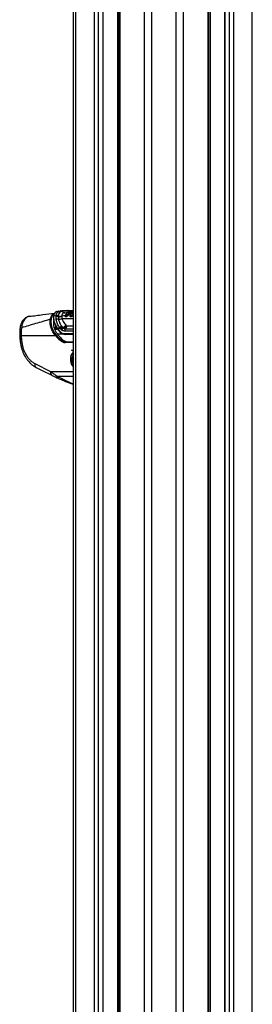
# Model space of a CAD drawing. Header units: millimetres. Extents: x 20 to 20084, y 40 to 15282.
# Tile 18 of 93: x 6338 to 6713, y 4215 to 5801. Entities that reach past the tile are written whole.
import ezdxf

# ---------------------------------------------------------------- set-up
doc = ezdxf.new("R2010")
doc.units = ezdxf.units.MM
doc.header["$LTSCALE"] = 2

msp = doc.modelspace()

# ---------------------------------------------------------------- linework, layer by layer
at = {"color": 7, "linetype": 'Continuous', "lineweight": 25}
for p, q in [((6424.74, 1618.6), (6424.74, 7366.6)), ((6472.96, 1618.6), (6472.96, 7366.6)), ((6498.1, 7366.6), (6498.1, 1618.6)), ((6643.17, 1618.6), (6643.17, 7366.6)), ((6668.32, 7366.6), (6668.32, 2195.57)), ((6400.4, 5331.74), (6397.69, 5330.72)), ((6400.4, 5331.74), (6404.2, 5332.21)), ((6404.2, 5332.21), (6404.28, 5332.22)), ((6404.28, 5332.22), (6404.47, 5332.24)), ((6406.69, 5331.05), (6406.6, 5331.04)), ((6406.88, 5331.08), (6406.69, 5331.05)), ((6411.1, 5329.03), (6410.95, 5329.01)), ((6411.1, 5329.03), (6416.28, 5329.67)), ((6420.41, 5331.18), (6420.36, 5331.17)), ((6420.41, 5331.18), (6423.99, 5331.61)), ((6423.99, 5331.61), (6424.04, 5331.62)), ((6424.04, 5331.62), (6424.74, 5331.68)), ((6424.53, 5331.09), (6424.59, 5331.1)), ((6392.97, 5316.54), (6392.53, 5315.36)), ((6396.79, 5324.25), (6392.88, 5323.38)), ((6396.73, 5322.39), (6396.76, 5323.55)), ((6397.19, 5317.63), (6396.73, 5322.39)), ((6396.76, 5323.55), (6396.79, 5324.25)), ((6400.22, 5323.95), (6400.18, 5322.89)), ((6400.18, 5322.89), (6400.57, 5318.64)), ((6400.28, 5324.59), (6400.22, 5323.95)), ((6411.72, 5324.4), (6405.93, 5323.24)), ((6411.69, 5324.29), (6411.71, 5324.36)), ((6411.72, 5324.4), (6411.89, 5324.79)), ((6415.54, 5325.96), (6412.14, 5325.26)), ((6412.16, 5325.32), (6412.14, 5325.26)), ((6415.54, 5325.96), (6415.7, 5326.15)), ((6416.26, 5325.47), (6416.44, 5325.68)), ((6416.44, 5325.68), (6416.53, 5325.79)), ((6416.97, 5325.34), (6416.78, 5325.12)), ((6417.07, 5325.47), (6416.97, 5325.34)), ((6420.41, 5326.13), (6417.07, 5325.47)), ((6420.67, 5326.93), (6420.59, 5326.81)), ((6420.88, 5327.04), (6420.8, 5326.92)), ((6424.71, 5327.81), (6420.88, 5327.04)), ((6399.03, 5303.62), (6398.2, 5304.92)), ((6398.2, 5304.92), (6402.79, 5304.92)), ((6403.44, 5303.62), (6399.03, 5303.62)), ((6403.44, 5303.62), (6402.79, 5304.92)), ((6404.54, 5302.5), (6403.44, 5303.62)), ((6405.84, 5307.21), (6406.47, 5306.43)), ((6406.47, 5306.43), (6407.48, 5305.31)), ((6407.48, 5305.31), (6408.2, 5304.53)), ((6408.2, 5304.53), (6408.63, 5304.12)), ((6412.53, 5309.1), (6413.19, 5308.44)), ((6413.19, 5308.44), (6413.35, 5308.3)), ((6340.65, 5292.13), (6395.89, 5292.13)), ((6404.26, 5285.52), (6407.35, 5285.52)), ((6424.74, 5294.09), (6411.74, 5294.09)), ((6412.38, 5282.13), (6424.74, 5282.13)), ((6419.96, 5254.87), (6419.89, 5254.86)), ((6420.31, 5250.7), (6420.17, 5250.68)), ((6420.41, 5257.91), (6420.27, 5257.89)), ((6421.79, 5254.19), (6421.86, 5254.2)), ((6423.68, 5256.09), (6423.61, 5256.08)), ((6424.2, 5254.74), (6424.13, 5254.73)), ((6424.71, 5253.79), (6424.63, 5253.78)), ((6362.64, 5247.29), (6387.96, 5234.63)), ((6421.32, 5247.1), (6421.18, 5247.08)), ((6423.17, 5243.51), (6423.1, 5243.5))]:
    msp.add_line(p, q, dxfattribs=at)
at = {"color": 8, "linetype": 'Continuous', "lineweight": 25}
for p, q in [((6428.09, 7366.6), (6428.09, 1618.6)), ((6458.57, 1618.6), (6458.57, 7366.6)), ((6464.75, 7366.6), (6464.75, 1618.6)), ((6472.53, 1618.6), (6472.53, 7366.6)), ((6499.49, 7366.6), (6499.49, 1618.6)), ((6539.59, 1618.6), (6539.59, 7366.6)), ((6550.66, 7366.6), (6550.66, 1618.6)), ((6590.61, 1618.6), (6590.61, 7366.6)), ((6601.69, 7366.6), (6601.69, 1618.6)), ((6641.79, 1618.6), (6641.79, 7366.6)), ((6668.75, 7366.6), (6668.75, 2195.35)), ((6676.53, 2188.41), (6676.53, 7366.6)), ((6682.7, 7366.6), (6682.7, 1619.5)), ((6713.19, 1619.38), (6713.19, 7366.6)), ((6496.21, 1618.6), (6496.21, 5979.07)), ((6645.07, 5979.07), (6645.07, 2207.59)), ((6424.71, 5327.81), (6424.74, 5327.86)), ((6393.18, 5315.29), (6392.55, 5315.29)), ((6406.21, 5319.73), (6424.74, 5319.73)), ((6424.74, 5327.81), (6424.71, 5327.81)), ((6393.33, 5305.96), (6396.92, 5305.96)), ((6398.44, 5303.5), (6394.17, 5303.5)), ((6394.45, 5302.79), (6398.97, 5302.79)), ((6424.74, 5299.44), (6410.43, 5299.44)), ((6411.92, 5302.83), (6424.74, 5302.83)), ((6414.47, 5307.91), (6424.74, 5307.91)), ((6408.82, 5294.52), (6399.04, 5294.52)), ((6410.89, 5295.33), (6424.74, 5295.33)), ((6424.74, 5281.03), (6411.67, 5281.03)), ((6387.96, 5234.63), (6424.74, 5234.63)), ((6398.22, 5227.08), (6424.74, 5227.08))]:
    msp.add_line(p, q, dxfattribs=at)
at = {"color": 8, "linetype": 'Continuous', "lineweight": 25, "flags": 128}
msp.add_lwpolyline([(6338.7, 5304.02), (6338.75, 5304.15), (6339.02, 5304.37), (6339.52, 5304.55), (6340.22, 5304.69), (6341.12, 5304.77)], dxfattribs=at)
at = {"color": 7, "linetype": 'Continuous', "lineweight": 25, "flags": 128}
msp.add_lwpolyline([(6364.69, 5240.91), (6374.64, 5235.93), (6390.01, 5228.24)], dxfattribs=at)
at = {"color": 7, "linetype": 'Continuous', "lineweight": 25}
for centre, radius, start, end in [((6404.38, 5329.52), 2.7, 34.3138, 93.82789), ((6404.46, 5329.53), 2.7, 34.38409, 93.85829), ((6404.65, 5329.54), 2.71, 34.48064, 93.9076), ((6410.63, 5333.81), 4.81, 214.97517, 273.86433), ((6410.78, 5333.75), 4.72, 214.4048, 273.89842), ((6423.96, 5331.04), 0.576, 5.5751, 87.54533), ((6388.03, 5316.92), 1.49, 58.51635, 107.71995), ((6399.19, 5317.57), 5.41, 79.51081, 117.07344), ((6399.06, 5318.75), 5.33, 77.45438, 115.66115), ((6399.02, 5319.46), 5.28, 76.13591, 114.90719), ((6400.41, 5313), 5.64, 88.40457, 124.88309), ((6402.54, 5331.66), 9.08, 254.90517, 291.91244), ((6403.05, 5332.26), 8.78, 251.22406, 289.19897), ((6401.69, 5328.01), 9.44, 263.20293, 298.65726), ((6411.48, 5323.17), 0.427, 301.1038, 24.67592), ((6412.21, 5324.89), 0.387, 167.39984, 210.50499), ((6411.64, 5324.55), 0.281, 351.73185, 30.32926), ((6412.67, 5322.43), 1.14, 5.99375, 37.96004), ((6415.06, 5324.47), 1.56, 39.50978, 71.98802), ((6417.12, 5326.18), 1.12, 219.83529, 252.07873), ((6417.27, 5326.42), 0.97, 219.96789, 257.52654), ((6451.57, 5304.93), 37.82, 144.4429, 144.88892), ((6420.86, 5326.79), 0.254, 84.30392, 142.55129), ((6454.35, 5305.27), 37.23, 142.74893, 144.89567), ((6407.8, 5301.42), 6.11, 108.67527, 145.03643), ((6403.65, 5298.25), 0.508, 226.12084, 271.88674), ((6409.07, 5300.58), 6.39, 113.93994, 151.69115), ((6410.17, 5299.55), 6.36, 115.04234, 152.3361), ((6410.94, 5298.79), 6.36, 115.54891, 152.398), ((6411.46, 5298.74), 6.07, 117.71512, 156.22037), ((6403.99, 5315.22), 10.51, 289.39273, 324.36162), ((6404.45, 5314.44), 10.6, 290.69892, 325.51252), ((6404.55, 5313.46), 10.19, 293.58652, 329.60211), ((6414.81, 5299.53), 4.39, 131.26995, 181.18657), ((6407.13, 5308.42), 7.36, 310.61133, 356.02438), ((6397.4, 5291.24), 1.75, 100.67616, 149.47828), ((6456.01, 5335.7), 70.29, 214.41104, 217.89636), ((6404.55, 5284.06), 1.49, 101.24606, 159.09208), ((6411.96, 5295.15), 1.09, 170.4644, 258.18964), ((6412.58, 5281.23), 0.924, 102.4802, 192.11428), ((6431.76, 5255.98), 11.65, 127.02974, 170.53551), ((6431.86, 5255.98), 11.68, 127.5358, 170.4991), ((6431.96, 5255.97), 11.72, 128.0429, 170.46261), ((6426.44, 5276.08), 8.38, 233.78655, 258.31842), ((6428.26, 5276.42), 9.81, 226.37634, 249.0002), ((6426.52, 5276.1), 8.39, 233.80241, 257.79145), ((6426.6, 5276.13), 8.41, 233.81835, 257.26542), ((6428.3, 5276.35), 9.73, 228.29973, 248.56418), ((6428.44, 5276.46), 9.84, 230.19909, 247.95137), ((6420.01, 5267.22), 13.15, 269.38955, 288.23021), ((6439.36, 5254.1), 19.49, 180.07039, 187.17154), ((6437.94, 5254.14), 18.07, 170.39846, 177.71191), ((6422.6, 5273.96), 19.28, 261.91897, 274.54456), ((6420.08, 5267.23), 13.15, 269.38955, 288.23021), ((6439.43, 5254.11), 19.49, 180.07039, 187.17154), ((6438.01, 5254.15), 18.07, 170.39846, 177.71191), ((6422.67, 5273.96), 19.28, 261.91897, 274.54456), ((6420.15, 5267.25), 13.16, 269.3874, 277.77579), ((6439.5, 5254.12), 19.49, 180.07039, 187.17154), ((6416.01, 5266.47), 15.34, 285.15451, 304.20066), ((6416.08, 5266.48), 15.34, 285.15451, 304.20066), ((6426.68, 5272.18), 16.39, 246.44663, 259.2132), ((6416.16, 5266.49), 15.34, 285.15451, 304.20066), ((6413.74, 5264.69), 15.41, 294.67399, 314.98509), ((6439.16, 5254.04), 19.28, 190.03754, 198.18491), ((6426.75, 5272.19), 16.39, 246.44663, 259.2132), ((6413.81, 5264.7), 15.41, 294.67399, 314.98509), ((6439.23, 5254.05), 19.28, 190.03754, 198.18491), ((6433, 5277.37), 23.27, 236.82325, 246.19014), ((6426.82, 5272.2), 16.39, 246.44663, 259.2132), ((6413.88, 5264.71), 15.41, 294.67399, 314.98509), ((6439.3, 5254.06), 19.28, 190.03754, 198.18491), ((6433.07, 5277.38), 23.27, 236.82325, 246.19014), ((6433.14, 5277.39), 23.27, 236.82325, 246.19014), ((6404.66, 5266.53), 24.58, 311.16113, 324.78039), ((6404.76, 5266.51), 24.54, 311.15534, 324.51267), ((6404.86, 5266.5), 24.51, 311.14958, 324.24579), ((6403.61, 5263.29), 23.91, 317.30676, 332.13741), ((6403.71, 5263.27), 23.86, 317.30039, 331.8053), ((6403.82, 5263.25), 23.81, 317.29406, 331.47518), ((6420.14, 5267.28), 13.19, 277.79745, 288.21934), ((6400.54, 5257.98), 25.79, 328.29875, 339.74932), ((6400.67, 5257.95), 25.73, 328.29069, 339.32648), ((6400.8, 5257.93), 25.66, 328.28271, 338.90923), ((6432.01, 5258.76), 8.48, 148.96314, 211.03686), ((6432.11, 5258.78), 8.51, 149.98511, 210.01489), ((6437, 5253.22), 16.98, 201.21564, 211.23574), ((6437.07, 5253.23), 16.98, 201.21564, 211.23574), ((6437.14, 5253.24), 16.98, 201.21564, 211.23574), ((6394.68, 5256.72), 31.34, 335.0575, 343.58953), ((6433.8, 5251.09), 13.12, 215.32649, 226.33971), ((6394.95, 5256.65), 31.13, 335.03462, 343.17348), ((6433.9, 5251.12), 13.15, 215.33589, 225.89423)]:
    msp.add_arc(centre, radius, start, end, dxfattribs=at)
at = {"color": 8, "linetype": 'Continuous', "lineweight": 25}
for centre, radius, start, end in [((6425.06, 5331.2), 0.533, 191.48627, 233.99789), ((6425.19, 5331.23), 0.584, 192.23298, 219.7101), ((6393.14, 5322.65), 0.778, 109.6807, 171.71585), ((6411.65, 5324.71), 0.318, 283.6207, 327.22616), ((6412.25, 5324.84), 0.431, 103.68441, 162.7102), ((6398.7, 5304.38), 0.744, 133.2873, 206.39296), ((6399.53, 5303.16), 0.681, 137.80972, 209.43125), ((6403.91, 5298.32), 0.75, 143.37086, 215.31429), ((6340.1, 5296.69), 4.59, 246.73883, 276.81941), ((6393.02, 5232.73), 5.4, 159.46447, 236.36581), ((6401.74, 5226.63), 3.54, 172.60791, 240.42572)]:
    msp.add_arc(centre, radius, start, end, dxfattribs=at)
at = {"color": 7, "linetype": 'Continuous', "lineweight": 25}
for centre, major_axis, ratio, start_param, end_param in [((6439.42, 5367.69), (4.16, 84.31), 0.7062466, 2.4682052, 2.5617595), ((6411.36, 5314.13), (0.93, 18.79), 0.7062466, 2.5617595, 3.1764145), ((6412.21, 5314.09), (0.93, 19.99), 0.7063465, 2.559681, 3.174336), ((6471.25, 4965.25), (-111.06, 1617.42), 0.0680261, 1.362625, 1.3660043), ((6429.73, 5350.03), (-10.63, 78.45), 0.7006209, 2.3015825, 2.4560963), ((6430.43, 5350.13), (-10.62, 77.44), 0.7004562, 2.3004181, 2.454932), ((6433.58, 5350.13), (-10.49, 77.45), 0.7006209, 2.3098598, 2.4560963), ((6410.24, 5302.03), (-2.83, 20.91), 0.7006209, 2.4560963, 3.046978), ((6410.94, 5302.13), (-2.83, 19.9), 0.6999693, 2.4515776, 3.0424593), ((6414.09, 5302.13), (-2.7, 19.91), 0.7006209, 2.4560963, 3.046978)]:
    msp.add_ellipse(centre, major_axis=major_axis, ratio=ratio, start_param=start_param, end_param=end_param, dxfattribs=at)
for points, knots in [([(6354.14, 5323.24), (6361.27, 5324.12), (6374.44, 5325.75), (6388.02, 5327.42), (6394.24, 5328.19)], [0, 0, 0, 0, 0.54204114, 1, 1, 1, 1]), ([(6397.39, 5330.79), (6396.91, 5330.55), (6395.73, 5329.97), (6394.28, 5328.45), (6393.11, 5326.4), (6392.49, 5324.45), (6392.45, 5323.16), (6392.44, 5322.73)], [0, 0, 0, 0, 0.16442445, 0.40271709, 0.64077733, 0.88202972, 1, 1, 1, 1]), ([(6396.79, 5324.25), (6397, 5325.32), (6397.49, 5327.91), (6399.93, 5331.08), (6402.77, 5331.83), (6404.2, 5332.21)], [0, 0, 0, 0, 0.2590572, 0.6263993, 1, 1, 1, 1]), ([(6406.6, 5331.04), (6405.34, 5330.7), (6402.83, 5330.03), (6400.83, 5327.4), (6400.43, 5325.35), (6400.28, 5324.59)], [0, 0, 0, 0, 0.3855633, 0.7697765, 1, 1, 1, 1]), ([(6404.47, 5332.24), (6407.02, 5332.48), (6410.78, 5332.83), (6414.67, 5332.87), (6415.92, 5332.88)], [0, 0, 0, 0, 0.6787498, 1, 1, 1, 1]), ([(6410.95, 5329.01), (6410.66, 5328.96), (6409.17, 5328.72), (6407.73, 5327.85), (6406.35, 5326.11), (6406.12, 5324.91), (6405.93, 5323.97)], [0, 0, 0, 0, 0.1033092, 0.525874, 0.6302265, 1, 1, 1, 1]), ([(6418.18, 5331.7), (6414.91, 5331.62), (6411.09, 5331.53), (6407.4, 5331.13), (6406.88, 5331.08)], [0, 0, 0, 0, 0.8587338, 1, 1, 1, 1]), ([(6420.36, 5331.17), (6420.01, 5331.12), (6418.95, 5330.97), (6417.22, 5330.33), (6415, 5328.99), (6413.65, 5327.5), (6412.87, 5326.63)], [0, 0, 0, 0, 0.12988222, 0.38551373, 0.64174844, 1, 1, 1, 1]), ([(6415.92, 5332.88), (6417.17, 5332.87), (6420.07, 5332.86), (6423.05, 5332.6), (6424.74, 5332.46)], [0, 0, 0, 0, 0.4324722, 1, 1, 1, 1]), ([(6416.12, 5326.68), (6416.89, 5327.58), (6418.76, 5329.78), (6421.59, 5331.25), (6423.5, 5331.54), (6423.99, 5331.61)], [0, 0, 0, 0, 0.3414084, 0.8328397, 1, 1, 1, 1]), ([(6416.89, 5326.26), (6417.72, 5327.24), (6418.98, 5328.72), (6421.44, 5330.3), (6423.18, 5330.93), (6424.38, 5331.08), (6424.53, 5331.09)], [0, 0, 0, 0, 0.376618, 0.57453593, 0.945416, 1, 1, 1, 1]), ([(6424.93, 5330.72), (6423.75, 5330.45), (6422.03, 5330.05), (6419.49, 5328.36), (6418.25, 5326.92), (6417.44, 5325.97)], [0, 0, 0, 0, 0.4254151, 0.6234314, 1, 1, 1, 1]), ([(6424.74, 5330.73), (6424.67, 5330.69), (6424.27, 5330.47), (6422.88, 5329.43), (6421.75, 5328.07), (6420.88, 5327.04)], [0, 0, 0, 0, 0.0501486, 0.2775132, 1, 1, 1, 1]), ([(6424.04, 5331.62), (6424.1, 5331.62), (6424.23, 5331.61), (6424.41, 5331.47), (6424.53, 5331.29), (6424.57, 5331.15), (6424.59, 5331.1)], [0, 0, 0, 0, 0.2796244, 0.5592488, 0.8388732, 1, 1, 1, 1]), ([(6424.59, 5331.1), (6424.59, 5331.1), (6424.6, 5331.1), (6424.61, 5331.1), (6424.62, 5331.1)], [0, 0, 0, 0, 0.0113189, 1, 1, 1, 1]), ([(6354.09, 5323.16), (6353.77, 5323.14), (6352.46, 5323.06), (6350.27, 5322.28), (6347.63, 5320.88), (6345.29, 5318.95), (6343.24, 5316.57), (6341.5, 5313.73), (6340.13, 5310.49), (6339.17, 5307.21), (6338.87, 5304.98), (6338.74, 5304.01)], [0, 0, 0, 0, 0.0367135, 0.1539996, 0.2707044, 0.3870811, 0.5083071, 0.6338718, 0.7654491, 0.8978526, 1, 1, 1, 1]), ([(6354.14, 5323.24), (6352.8, 5322.91), (6349.76, 5322.16), (6345.74, 5318.36), (6342.48, 5312.38), (6341.57, 5307.31), (6341.12, 5304.77)], [0, 0, 0, 0, 0.208695, 0.473319, 0.7365926, 1, 1, 1, 1]), ([(6387.58, 5318.34), (6379.61, 5316.06), (6363.64, 5311.51), (6348.63, 5307.02), (6341.12, 5304.77)], [0, 0, 0, 0, 0.49931246, 1, 1, 1, 1]), ([(6395.89, 5292.13), (6394.43, 5294.1), (6391.45, 5298.11), (6388.7, 5304.41), (6387.29, 5310.5), (6387.12, 5315.04), (6387.48, 5317.6), (6387.58, 5318.34)], [0, 0, 0, 0, 0.2497669, 0.5060531, 0.7079328, 0.9153726, 1, 1, 1, 1]), ([(6388.81, 5318.19), (6388.71, 5317.48), (6388.38, 5315.06), (6388.56, 5310.7), (6389.93, 5304.88), (6392.67, 5298.76), (6395.59, 5294.91), (6397.08, 5292.96)], [0, 0, 0, 0, 0.0844179, 0.2857318, 0.4929918, 0.7428464, 1, 1, 1, 1]), ([(6392.53, 5315.36), (6392.43, 5313.73), (6392.22, 5310.43), (6393.3, 5305.37), (6395.19, 5300.47), (6397.07, 5297.48), (6398.01, 5295.98)], [0, 0, 0, 0, 0.2510686, 0.5102756, 0.7527454, 1, 1, 1, 1]), ([(6392.53, 5322.75), (6392.5, 5321.7), (6392.43, 5319.33), (6393.03, 5315.5), (6394.21, 5311.38), (6395.87, 5307.49), (6397.38, 5305.14), (6398.07, 5304.07)], [0, 0, 0, 0, 0.16680361, 0.37581565, 0.59254971, 0.81480778, 1, 1, 1, 1]), ([(6392.88, 5323.38), (6392.88, 5321.38), (6392.89, 5317.31), (6394.73, 5310.93), (6397.02, 5306.96), (6398.2, 5304.92)], [0, 0, 0, 0, 0.3202202, 0.6509795, 1, 1, 1, 1]), ([(6402.79, 5304.92), (6402.71, 5305.04), (6401.31, 5307.04), (6398.89, 5311.18), (6397.76, 5315.46), (6397.19, 5317.63)], [0, 0, 0, 0, 0.0313535, 0.5096113, 1, 1, 1, 1]), ([(6400.57, 5318.64), (6401, 5316.99), (6401.87, 5313.64), (6403.95, 5309.85), (6405.44, 5307.78), (6405.84, 5307.21)], [0, 0, 0, 0, 0.4143397, 0.8385233, 1, 1, 1, 1]), ([(6405.93, 5323.97), (6405.93, 5323.96), (6405.92, 5323.71), (6405.92, 5323.47), (6405.93, 5323.24)], [0, 0, 0, 0, 0.0652283, 1, 1, 1, 1]), ([(6405.93, 5323.24), (6405.93, 5323.1), (6405.91, 5321.94), (6406.07, 5320.76), (6406.21, 5319.73)], [0, 0, 0, 0, 0.12052054, 1, 1, 1, 1]), ([(6406.21, 5319.73), (6406.46, 5318.83), (6406.93, 5317.09), (6408.28, 5314.41), (6410.08, 5311.72), (6411.71, 5309.98), (6412.53, 5309.1)], [0, 0, 0, 0, 0.2346637, 0.4525916, 0.7249239, 1, 1, 1, 1]), ([(6411.71, 5322.8), (6411.68, 5322.88), (6411.59, 5323.1), (6411.55, 5323.59), (6411.64, 5324.03), (6411.69, 5324.29)], [0, 0, 0, 0, 0.1778417, 0.5312943, 1, 1, 1, 1]), ([(6411.71, 5324.36), (6411.71, 5324.36), (6411.72, 5324.37), (6411.72, 5324.39), (6411.72, 5324.4)], [0, 0, 0, 0, 0.0112691, 1, 1, 1, 1]), ([(6413.8, 5322.55), (6413.68, 5322.5), (6413.34, 5322.34), (6412.8, 5322.2), (6412.22, 5322.25), (6411.87, 5322.5), (6411.74, 5322.73), (6411.71, 5322.8)], [0, 0, 0, 0, 0.123835, 0.35451288, 0.58615925, 0.87524364, 1, 1, 1, 1]), ([(6411.88, 5324.69), (6411.83, 5324.46), (6411.74, 5324.05), (6411.78, 5323.61), (6411.85, 5323.41), (6411.87, 5323.35)], [0, 0, 0, 0, 0.4769923, 0.8278296, 1, 1, 1, 1]), ([(6411.87, 5323.35), (6411.9, 5323.29), (6412, 5323.09), (6412.28, 5322.88), (6412.76, 5322.84), (6413.19, 5322.96), (6413.47, 5323.09), (6413.56, 5323.13)], [0, 0, 0, 0, 0.1311291, 0.422233, 0.6470858, 0.8740426, 1, 1, 1, 1]), ([(6412.14, 5325.26), (6412.09, 5325.01), (6411.99, 5324.56), (6412.1, 5324.07), (6412.33, 5323.82), (6412.61, 5323.76), (6412.92, 5323.81), (6413.34, 5323.99), (6413.94, 5324.38), (6414.75, 5325.06), (6415.27, 5325.64), (6415.54, 5325.96)], [0, 0, 0, 0, 0.16123676, 0.2891314, 0.36858081, 0.42802414, 0.48736745, 0.54282019, 0.64328121, 0.80798711, 1, 1, 1, 1]), ([(6412.26, 5325.58), (6412.24, 5325.55), (6412.18, 5325.46), (6412.15, 5325.37), (6412.12, 5325.3)], [0, 0, 0, 0, 0.3028359, 1, 1, 1, 1]), ([(6412.78, 5326.7), (6412.66, 5326.55), (6412.38, 5326.21), (6412.23, 5325.83), (6412.15, 5325.63)], [0, 0, 0, 0, 0.4505175, 1, 1, 1, 1]), ([(6412.87, 5326.63), (6412.77, 5326.5), (6412.58, 5326.24), (6412.36, 5325.83), (6412.23, 5325.52), (6412.17, 5325.35), (6412.16, 5325.32)], [0, 0, 0, 0, 0.3107859, 0.6215241, 0.9320106, 1, 1, 1, 1]), ([(6413.56, 5323.13), (6413.7, 5323.21), (6414.25, 5323.51), (6415.23, 5324.31), (6415.9, 5325.06), (6416.26, 5325.47)], [0, 0, 0, 0, 0.1361815, 0.5383125, 1, 1, 1, 1]), ([(6416.78, 5325.12), (6416.76, 5325.09), (6416.39, 5324.66), (6415.61, 5323.84), (6414.58, 5322.98), (6413.96, 5322.64), (6413.8, 5322.55)], [0, 0, 0, 0, 0.0269923, 0.4498735, 0.8555105, 1, 1, 1, 1]), ([(6415.7, 5326.15), (6415.75, 5326.21), (6415.85, 5326.33), (6415.98, 5326.51), (6416.07, 5326.62), (6416.12, 5326.68)], [0, 0, 0, 0, 0.329912, 0.6648565, 1, 1, 1, 1]), ([(6416.44, 5325.68), (6416.4, 5325.71), (6416.31, 5325.81), (6416.12, 5325.97), (6415.89, 5326.1), (6415.77, 5326.13), (6415.7, 5326.15)], [0, 0, 0, 0, 0.1607493, 0.4405014, 0.7202516, 1, 1, 1, 1]), ([(6416.12, 5326.68), (6416.19, 5326.68), (6416.33, 5326.66), (6416.57, 5326.55), (6416.76, 5326.4), (6416.86, 5326.3), (6416.89, 5326.26)], [0, 0, 0, 0, 0.2796473, 0.5592945, 0.8389418, 1, 1, 1, 1]), ([(6416.53, 5325.79), (6416.58, 5325.85), (6416.7, 5326.01), (6416.82, 5326.17), (6416.89, 5326.26)], [0, 0, 0, 0, 0.3816999, 1, 1, 1, 1]), ([(6417.44, 5325.97), (6417.37, 5325.86), (6417.25, 5325.7), (6417.12, 5325.53), (6417.07, 5325.47)], [0, 0, 0, 0, 0.618926, 1, 1, 1, 1]), ([(6420.42, 5326.59), (6420.15, 5326.15), (6419.65, 5325.35), (6419.46, 5324.28), (6419.49, 5323.58), (6419.67, 5323.33), (6419.7, 5323.29)], [0, 0, 0, 0, 0.3969458, 0.740682, 0.9647317, 1, 1, 1, 1]), ([(6419.69, 5323.29), (6419.7, 5323.27), (6419.73, 5323.11), (6419.98, 5322.94), (6420.39, 5322.83), (6420.91, 5322.93), (6421.57, 5323.23), (6422.5, 5323.87), (6423.65, 5324.95), (6424.31, 5325.81), (6424.66, 5326.27)], [0, 0, 0, 0, 0.01048, 0.11376145, 0.2011197, 0.28603604, 0.3750197, 0.52021161, 0.74138455, 1, 1, 1, 1]), ([(6420.63, 5326.68), (6420.37, 5326.25), (6419.92, 5325.49), (6419.76, 5324.56), (6419.89, 5324.04), (6420.13, 5323.81), (6420.42, 5323.76), (6420.78, 5323.84), (6421.26, 5324.07), (6421.97, 5324.57), (6422.94, 5325.47), (6423.53, 5326.23), (6423.88, 5326.68)], [0, 0, 0, 0, 0.18154852, 0.32379511, 0.40885036, 0.46229599, 0.50418525, 0.5459836, 0.60055959, 0.67730381, 0.80790762, 1, 1, 1, 1]), ([(6424.66, 5326.27), (6424.63, 5326.31), (6424.54, 5326.41), (6424.34, 5326.55), (6424.09, 5326.66), (6423.95, 5326.67), (6423.88, 5326.68)], [0, 0, 0, 0, 0.1610925, 0.4407283, 0.7203642, 1, 1, 1, 1]), ([(6338.71, 5304.02), (6338.69, 5303.93), (6338.44, 5302.23), (6338.23, 5298.83), (6338.13, 5295.04), (6338.29, 5292.93), (6338.33, 5292.47)], [0, 0, 0, 0, 0.025381, 0.4515265, 0.8798893, 1, 1, 1, 1]), ([(6341.12, 5304.77), (6340.89, 5302.71), (6340.44, 5298.53), (6340.58, 5294.28), (6340.65, 5292.13)], [0, 0, 0, 0, 0.4934862, 1, 1, 1, 1]), ([(6398.06, 5304.05), (6398.1, 5303.98), (6398.33, 5303.56), (6398.67, 5303.16), (6398.96, 5302.83)], [0, 0, 0, 0, 0.1655988, 1, 1, 1, 1]), ([(6398.94, 5302.82), (6399.29, 5302.39), (6400.69, 5300.66), (6402.18, 5299.08), (6403.3, 5297.89)], [0, 0, 0, 0, 0.2500008, 1, 1, 1, 1]), ([(6405.3, 5301.74), (6405.24, 5301.8), (6404.98, 5302.06), (6404.73, 5302.31), (6404.54, 5302.5)], [0, 0, 0, 0, 0.2544485, 1, 1, 1, 1]), ([(6405.9, 5301.19), (6405.78, 5301.29), (6405.58, 5301.46), (6405.39, 5301.65), (6405.3, 5301.74)], [0, 0, 0, 0, 0.5706075, 1, 1, 1, 1]), ([(6410.43, 5299.44), (6409.53, 5299.54), (6407.93, 5299.71), (6406.52, 5300.74), (6405.9, 5301.19)], [0, 0, 0, 0, 0.561369, 1, 1, 1, 1]), ([(6408.63, 5304.12), (6409.29, 5303.66), (6410.33, 5302.94), (6411.49, 5302.86), (6411.92, 5302.83)], [0, 0, 0, 0, 0.6325913, 1, 1, 1, 1]), ([(6413.35, 5308.3), (6413.47, 5308.22), (6413.81, 5307.98), (6414.22, 5307.94), (6414.47, 5307.91)], [0, 0, 0, 0, 0.36291982, 1, 1, 1, 1]), ([(6338.29, 5292.46), (6338.31, 5292.02), (6338.41, 5290.23), (6338.51, 5288.45), (6338.58, 5287.11)], [0, 0, 0, 0, 0.2499358, 1, 1, 1, 1]), ([(6338.58, 5287.11), (6338.76, 5284.94), (6339.1, 5280.81), (6340.29, 5275), (6341.72, 5269.95), (6343.45, 5265.28), (6345.35, 5261.16), (6347.28, 5257.72), (6348.82, 5255.34), (6350.1, 5253.55), (6351.49, 5251.74), (6353.45, 5249.45), (6356.25, 5246.65), (6359.99, 5243.55), (6362.94, 5241.89), (6364.55, 5240.98)], [0, 0, 0, 0, 0.1108135, 0.2113778, 0.3009102, 0.3797133, 0.4690811, 0.539468, 0.5906034, 0.6231224, 0.6598735, 0.7159656, 0.7915774, 0.8859364, 1, 1, 1, 1]), ([(6340.94, 5286.77), (6341.12, 5284.64), (6341.5, 5280.36), (6342.92, 5274.08), (6344.93, 5268.09), (6347.55, 5262.55), (6350.72, 5257.57), (6354.35, 5253.31), (6358.34, 5249.74), (6361.21, 5248.11), (6362.64, 5247.29)], [0, 0, 0, 0, 0.12587, 0.2521792, 0.3773137, 0.5026874, 0.6269191, 0.7518759, 0.87635, 1, 1, 1, 1]), ([(6387.96, 5234.63), (6389.54, 5233.37), (6392.72, 5230.84), (6396.38, 5228.34), (6398.22, 5227.08)], [0, 0, 0, 0, 0.49695071, 1, 1, 1, 1]), ([(6390.03, 5228.24), (6390.46, 5228.02), (6392.51, 5227), (6395.78, 5225.43), (6398.81, 5224.08), (6400, 5223.55)], [0, 0, 0, 0, 0.1396416, 0.660467, 1, 1, 1, 1]), ([(6399.99, 5223.55), (6400.54, 5223.31), (6403.39, 5222.02), (6408.43, 5219.9), (6414.8, 5217.31), (6420.1, 5215.26), (6423.4, 5214.1), (6424.74, 5213.63)], [0, 0, 0, 0, 0.07228827, 0.37733296, 0.62950597, 0.84968529, 1, 1, 1, 1])]:
    msp.add_open_spline(points, degree=3, knots=knots, dxfattribs=at)
at = {"color": 8, "linetype": 'Continuous', "lineweight": 25}
for points, knots in [([(6397.69, 5330.72), (6397.26, 5330.58), (6395.49, 5330.01), (6393.65, 5327.39), (6393.12, 5324.63), (6392.88, 5323.38)], [0, 0, 0, 0, 0.1459509, 0.6136532, 1, 1, 1, 1]), ([(6418.96, 5330.87), (6418.73, 5331.07), (6418.45, 5331.31), (6418.22, 5331.64), (6418.18, 5331.7)], [0, 0, 0, 0, 0.8214794, 1, 1, 1, 1]), ([(6423, 5331.49), (6421.93, 5331.58), (6420.31, 5331.7), (6418.72, 5331.7), (6418.18, 5331.7)], [0, 0, 0, 0, 0.6565646, 1, 1, 1, 1]), ([(6387.58, 5318.34), (6388.15, 5320.2), (6389.29, 5323.93), (6391.94, 5326.84), (6393.69, 5327.37), (6393.78, 5327.4)], [0, 0, 0, 0, 0.4863927, 0.9733132, 1, 1, 1, 1]), ([(6392.85, 5325.18), (6392.1, 5324.6), (6390.01, 5322.99), (6389.28, 5320.06), (6388.81, 5318.19)], [0, 0, 0, 0, 0.3608917, 1, 1, 1, 1]), ([(6411.86, 5325.04), (6411.86, 5325.05), (6411.86, 5325.12), (6411.96, 5325.23), (6412.09, 5325.29), (6412.16, 5325.32)], [0, 0, 0, 0, 0.0585221, 0.5292611, 1, 1, 1, 1]), ([(6424.74, 5325.38), (6424.51, 5325.09), (6423.93, 5324.36), (6422.87, 5323.38), (6421.83, 5322.65), (6421.04, 5322.3), (6420.41, 5322.19), (6419.87, 5322.31), (6419.47, 5322.7), (6419.31, 5323.45), (6419.34, 5324.15), (6419.57, 5324.57), (6419.58, 5324.59)], [0, 0, 0, 0, 0.1156318, 0.2844844, 0.4008149, 0.4763649, 0.5514127, 0.6285967, 0.7158919, 0.8330635, 0.9911149, 1, 1, 1, 1]), ([(6340.94, 5286.77), (6340.37, 5286.8), (6339.23, 5286.85), (6338.53, 5286.99), (6338.65, 5287.09), (6338.68, 5287.11)], [0, 0, 0, 0, 0.4367614, 0.8735227, 1, 1, 1, 1]), ([(6362.64, 5247.29), (6362.53, 5246.44), (6362.32, 5244.68), (6362.97, 5242.53), (6363.85, 5241.23), (6364.59, 5241.02), (6364.72, 5240.98)], [0, 0, 0, 0, 0.2970785, 0.6139662, 0.9308538, 1, 1, 1, 1]), ([(6398.22, 5227.08), (6402.18, 5224.99), (6408.15, 5221.82), (6416.8, 5217.76), (6421.66, 5215.59), (6424.38, 5214.52), (6424.74, 5214.38)], [0, 0, 0, 0, 0.4756789, 0.7180213, 0.962556, 1, 1, 1, 1])]:
    msp.add_open_spline(points, degree=3, knots=knots, dxfattribs=at)
at = {"color": 7, "linetype": 'Continuous', "lineweight": 25}
for points in [[(6415.92, 5332.88), (6416.13, 5332.89), (6416.54, 5332.9), (6417.15, 5332.67), (6417.72, 5332.29), (6418.03, 5331.9), (6418.18, 5331.7)], [(6416.97, 5325.34), (6416.93, 5325.35), (6416.84, 5325.37), (6416.7, 5325.45), (6416.56, 5325.56), (6416.48, 5325.64), (6416.44, 5325.68)], [(6417.44, 5325.97), (6417.4, 5325.97), (6417.31, 5325.98), (6417.16, 5326.04), (6417.01, 5326.14), (6416.93, 5326.22), (6416.89, 5326.26)], [(6420.38, 5326.54), (6420.41, 5326.58), (6420.45, 5326.66), (6420.57, 5326.68), (6420.63, 5326.68)], [(6420.55, 5326.78), (6420.57, 5326.82), (6420.62, 5326.9), (6420.74, 5326.92), (6420.8, 5326.92)]]:
    msp.add_open_spline(points, degree=3, dxfattribs=at)

doc.saveas('drawing.dxf')
